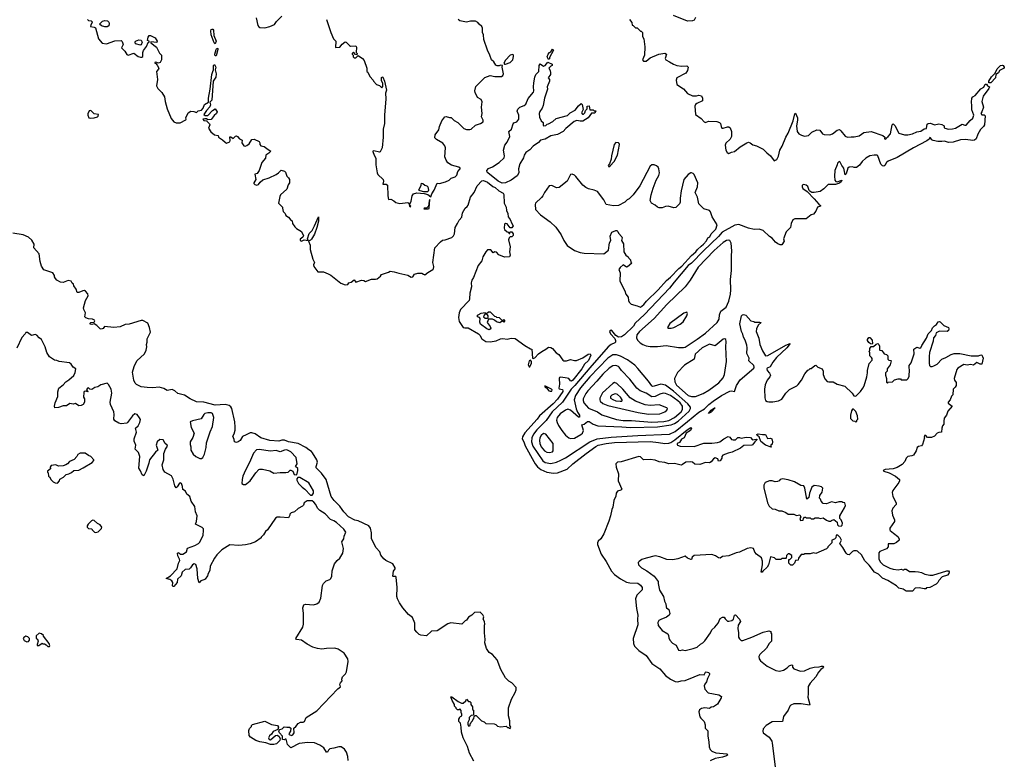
# Model space of a CAD drawing. Extents: x 2239781 to 2394849, y 665654 to 770575.
# Tile 86 of 147: x 2332879 to 2344992, y 712071 to 721171. Entities that reach past the tile are written whole.
import ezdxf

# ---------------------------------------------------------------- set-up
doc = ezdxf.new("R2010")
doc.units = 0

msp = doc.modelspace()

# ---------------------------------------------------------------- linework, layer by layer
at = {"layer": '0CON10XD'}
for points in [[(2333712, 721175), (2333725, 721162), (2333757, 721157), (2333770, 721145), (2333770, 721135), (2333753, 721107), (2333750, 721085), (2333795, 721080), (2333810, 721070), (2333848, 720935), (2333895, 720881), (2333945, 720874), (2334048, 720912), (2334126, 720916), (2334141, 720901), (2334152, 720865), (2334133, 720823), (2334172, 720785), (2334195, 720743), (2334215, 720736), (2334285, 720758), (2334335, 720718), (2334365, 720708), (2334382, 720708), (2334392, 720718), (2334393, 720765), (2334400, 720790), (2334438, 720842), (2334460, 720890), (2334470, 720895), (2334470, 720905), (2334450, 720915), (2334458, 720955), (2334472, 720975), (2334488, 720978), (2334545, 720948), (2334569, 720905), (2334565, 720892), (2334493, 720897), (2334492, 720885), (2334563, 720833), (2334600, 720760), (2334625, 720735), (2334622, 720675), (2334607, 720643), (2334585, 720637), (2334555, 720650), (2334542, 720645), (2334542, 720635), (2334552, 720632), (2334572, 720612), (2334589, 720575), (2334587, 720563), (2334562, 720535), (2334574, 720435), (2334562, 720355), (2334578, 720325), (2334627, 720275), (2334660, 720220), (2334667, 720165), (2334692, 720075), (2334744, 719954), (2334774, 719914), (2334805, 719900), (2334855, 719900), (2334923, 719937), (2334928, 719945), (2334923, 719965), (2334950, 720025), (2334983, 720047), (2335023, 720043), (2335055, 720030), (2335075, 720048), (2335115, 720057), (2335135, 720084), (2335152, 720128), (2335203, 720157), (2335200, 720205), (2335221, 720315), (2335244, 720496), (2335255, 720535), (2335262, 720555), (2335263, 720607), (2335275, 720618), (2335293, 720585), (2335282, 720555), (2335297, 720505), (2335291, 720465), (2335260, 720415), (2335241, 720179), (2335220, 720155), (2335226, 720125), (2335220, 720100), (2335177, 720055), (2335143, 720005), (2335161, 719991), (2335195, 719992), (2335250, 720055), (2335285, 720072), (2335309, 720035), (2335299, 720015), (2335270, 719990), (2335235, 719943), (2335195, 719938), (2335175, 719950), (2335155, 719952), (2335130, 719945), (2335145, 719932), (2335178, 719928), (2335215, 719890), (2335217, 719875), (2335202, 719835), (2335231, 719791), (2335275, 719752), (2335320, 719745), (2335324, 719724), (2335374, 719694), (2335405, 719662), (2335425, 719653), (2335463, 719667), (2335470, 719685), (2335465, 719730), (2335475, 719730), (2335505, 719710), (2335534, 719736), (2335545, 719740), (2335558, 719735), (2335585, 719703), (2335615, 719690), (2335612, 719655), (2335635, 719620), (2335653, 719613), (2335675, 719623), (2335703, 719645), (2335734, 719696), (2335765, 719700), (2335825, 719670), (2335832, 719655), (2335833, 719633), (2335845, 719618), (2335885, 719612), (2335935, 719572), (2335968, 719555), (2335945, 719527), (2335908, 719505), (2335904, 719465), (2335858, 719412), (2335826, 719315), (2335800, 719280), (2335771, 719269), (2335784, 719205), (2335759, 719165), (2335759, 719155), (2335771, 719141), (2335795, 719135), (2335815, 719143), (2335837, 719173), (2335870, 719200), (2335947, 719223), (2336033, 719266), (2336064, 719286), (2336095, 719320), (2336135, 719308), (2336148, 719295), (2336164, 719244), (2336186, 719226), (2336198, 719205), (2336200, 719165), (2336183, 719137), (2336165, 719087), (2336087, 719015), (2336078, 718995), (2336061, 718915), (2336112, 718865), (2336113, 718853), (2336119, 718809), (2336143, 718785), (2336155, 718762), (2336185, 718742), (2336215, 718702), (2336230, 718695), (2336233, 718665), (2336265, 718623), (2336285, 718603), (2336346, 718565), (2336369, 718511), (2336362, 718495), (2336331, 718469), (2336331, 718455), (2336345, 718444), (2336379, 718461), (2336428, 718452), (2336421, 718475), (2336440, 718540), (2336475, 718577), (2336507, 718633), (2336556, 718746), (2336555, 718692), (2336536, 718615), (2336507, 718533), (2336470, 718470), (2336455, 718456), (2336430, 718445), (2336451, 718395), (2336454, 718345), (2336486, 718225), (2336504, 718185), (2336492, 718155), (2336498, 718135), (2336545, 718070), (2336615, 718067), (2336675, 718042), (2336705, 718027), (2336830, 717930), (2336885, 717908), (2336915, 717912), (2336930, 717935), (2336955, 717942), (2336995, 717968), (2337015, 717942), (2337084, 717966), (2337112, 717962), (2337135, 717950), (2337205, 717980), (2337255, 717977), (2337276, 717984), (2337316, 718014), (2337330, 718035), (2337415, 718063), (2337435, 718077), (2337485, 718070), (2337545, 718050), (2337655, 718027), (2337695, 718002), (2337715, 718007), (2337735, 718038), (2337775, 718050), (2337825, 718053), (2337845, 718038), (2337865, 718033), (2337899, 718061), (2337962, 718095), (2337969, 718105), (2337974, 718135), (2337960, 718185), (2337987, 718365), (2338055, 718439), (2338081, 718459), (2338115, 718462), (2338195, 718492), (2338217, 718513), (2338228, 718535), (2338236, 718615), (2338267, 718663), (2338286, 718705), (2338318, 718742), (2338328, 718795), (2338358, 718852), (2338385, 718874), (2338395, 718890), (2338427, 718985), (2338471, 719045), (2338509, 719125), (2338565, 719186), (2338585, 719191), (2338635, 719171), (2338699, 719119), (2338729, 719105), (2338773, 719063), (2338825, 719036), (2338835, 719019), (2338838, 718915), (2338865, 718865), (2338868, 718825), (2338884, 718785), (2338887, 718745), (2338911, 718711), (2338932, 718662), (2338950, 718635), (2338935, 718610), (2338915, 718610), (2338877, 718657), (2338855, 718662), (2338842, 718655), (2338840, 718605), (2338845, 718590), (2338875, 718560), (2338888, 718558), (2338902, 718542), (2338908, 718542), (2338915, 718560), (2338935, 718560), (2338950, 718535), (2338950, 718515), (2338935, 718500), (2338915, 718500), (2338900, 718485), (2338893, 718463), (2338912, 718375), (2338903, 718315), (2338913, 718275), (2338905, 718253), (2338845, 718249), (2338775, 718279), (2338745, 718310), (2338725, 718313), (2338703, 718303), (2338675, 718338), (2338633, 718337), (2338614, 718316), (2338578, 718252), (2338564, 718205), (2338520, 718145), (2338462, 717998), (2338441, 717965), (2338433, 717935), (2338436, 717884), (2338417, 717807), (2338414, 717736), (2338407, 717715), (2338304, 717606), (2338284, 717565), (2338279, 717505), (2338286, 717456), (2338335, 717385), (2338355, 717379), (2338395, 717381), (2338525, 717305), (2338541, 717291), (2338565, 717246), (2338615, 717211), (2338665, 717208), (2338742, 717218), (2338795, 717242), (2338823, 717247), (2338875, 717239), (2338925, 717252), (2338975, 717247), (2339095, 717163), (2339165, 717120), (2339178, 717118), (2339188, 717008), (2339195, 717002), (2339215, 717011), (2339261, 717059), (2339301, 717089), (2339351, 717115), (2339385, 717143), (2339415, 717136), (2339432, 717125), (2339481, 717071), (2339511, 717051), (2339561, 716981), (2339575, 716973), (2339605, 716975), (2339655, 716990), (2339705, 716978), (2339731, 716979), (2339809, 717011), (2339873, 717055), (2339898, 717058), (2339907, 717045), (2339875, 716977), (2339829, 716931), (2339795, 716875), (2339685, 716737), (2339668, 716725), (2339655, 716729), (2339635, 716755), (2339615, 716762), (2339535, 716774), (2339520, 716770), (2339514, 716756), (2339520, 716685), (2339512, 716635), (2339517, 716627), (2339555, 716621), (2339562, 716605), (2339559, 716595), (2339495, 716503), (2339442, 716445), (2339274, 716296), (2339245, 716255), (2339095, 716086), (2339063, 716037), (2339062, 716015), (2339083, 715975), (2339098, 715928), (2339205, 715735), (2339220, 715705), (2339249, 715669), (2339292, 715635), (2339365, 715604), (2339445, 715591), (2339495, 715596), (2339615, 715640), (2339686, 715704), (2339850, 715835), (2339965, 715920), (2339995, 715936), (2340095, 715958), (2340195, 715968), (2340635, 715981), (2340740, 715970)], [(2333955, 721082), (2333925, 721084), (2333886, 721096), (2333860, 721115), (2333899, 721151), (2333925, 721162), (2333960, 721155), (2333975, 721142), (2333980, 721125), (2333974, 721095), (2333955, 721082)], [(2335786, 721195), (2335808, 721098), (2335821, 721081), (2335834, 721074), (2335895, 721071), (2335955, 721087), (2336015, 721113), (2336040, 721150), (2336103, 721215)], [(2336654, 721174), (2336707, 721015), (2336740, 720935), (2336770, 720905), (2336765, 720830), (2336817, 720833), (2336845, 720870), (2336885, 720898), (2336896, 720896), (2336935, 720852), (2336950, 720845), (2337015, 720848), (2337023, 720833), (2337020, 720765), (2337030, 720755), (2337030, 720745), (2337025, 720740), (2337012, 720742), (2336985, 720770), (2336970, 720755), (2336970, 720745), (2336980, 720735), (2336982, 720712), (2336995, 720700), (2337015, 720700), (2337045, 720730), (2337098, 720695), (2337117, 720667), (2337148, 720575), (2337150, 720535), (2337160, 720525), (2337185, 720470), (2337228, 720428), (2337230, 720415), (2337270, 720375), (2337305, 720360), (2337335, 720332), (2337345, 720350), (2337347, 720385), (2337331, 720421), (2337328, 720455), (2337335, 720468), (2337345, 720463), (2337366, 720415), (2337392, 720305), (2337378, 720265), (2337383, 720195), (2337367, 719997), (2337366, 719895), (2337351, 719825), (2337352, 719725), (2337339, 719595), (2337315, 719546), (2337305, 719540), (2337234, 719556), (2337222, 719555), (2337223, 719547), (2337239, 719505), (2337262, 719465), (2337262, 719385), (2337275, 719288), (2337284, 719265), (2337350, 719205), (2337354, 719185), (2337347, 719147), (2337388, 719148), (2337403, 719135), (2337406, 719005), (2337415, 718960), (2337445, 718961), (2337480, 718940), (2337505, 718923), (2337555, 718909), (2337655, 718922), (2337668, 718915), (2337674, 718875), (2337685, 718868), (2337689, 718875), (2337678, 718888), (2337678, 718902), (2337695, 718938), (2337706, 719005), (2337724, 719026), (2337765, 719040), (2337855, 719033), (2337901, 719021), (2337935, 718992), (2337950, 719030), (2337980, 719075), (2338015, 719158), (2338045, 719157), (2338116, 719174), (2338164, 719196), (2338189, 719221), (2338235, 719237), (2338255, 719258), (2338269, 719301), (2338299, 719335), (2338296, 719345), (2338283, 719355), (2338192, 719382), (2338145, 719410), (2338124, 719444), (2338110, 719485), (2338118, 719595), (2338110, 719620), (2338085, 719651), (2338008, 719695), (2337988, 719715), (2337992, 719755), (2338037, 719815), (2338043, 719855), (2338072, 719925), (2338110, 719975), (2338125, 719980), (2338165, 719968), (2338187, 719967), (2338225, 719930), (2338270, 719905), (2338345, 719830), (2338375, 719820), (2338415, 719818), (2338433, 719825), (2338485, 719872), (2338548, 719892), (2338582, 719915), (2338581, 719935), (2338561, 719975), (2338569, 720015), (2338562, 720095), (2338569, 720159), (2338555, 720189), (2338512, 720215), (2338481, 720275), (2338478, 720295), (2338491, 720349), (2338600, 720460), (2338665, 720482), (2338725, 720470), (2338805, 720473), (2338824, 720485), (2338829, 720505), (2338813, 720585), (2338817, 720607), (2338795, 720612), (2338776, 720604), (2338755, 720603), (2338735, 720613), (2338714, 720654), (2338683, 720675), (2338664, 720734), (2338635, 720797), (2338589, 720925), (2338583, 720983), (2338572, 721015), (2338574, 721065), (2338566, 721085), (2338530, 721115), (2338516, 721136), (2338485, 721153), (2338425, 721154), (2338375, 721139), (2338295, 721157), (2338273, 721175)], [(2340383, 721175), (2340410, 721135), (2340412, 721102), (2340425, 721100), (2340455, 721070), (2340475, 721070), (2340515, 721030), (2340525, 721030), (2340540, 721015), (2340540, 720965), (2340558, 720935), (2340570, 720835), (2340566, 720734), (2340542, 720675), (2340552, 720662), (2340585, 720662), (2340635, 720701), (2340744, 720746), (2340817, 720757), (2340836, 720745), (2340821, 720695), (2340828, 720675), (2340874, 720654), (2340922, 720622), (2340965, 720607), (2341025, 720597), (2341085, 720602), (2341102, 720585), (2341093, 720545), (2341075, 720513), (2340963, 720457), (2340956, 720425), (2340962, 720375), (2341045, 720320), (2341095, 720263), (2341155, 720233), (2341205, 720234), (2341235, 720242), (2341265, 720232), (2341278, 720205), (2341278, 720172), (2341209, 720141), (2341194, 720126), (2341187, 720105), (2341193, 720005), (2341264, 719954), (2341298, 719915), (2341315, 719907), (2341355, 719924), (2341457, 719917), (2341487, 719907), (2341500, 719895), (2341508, 719855), (2341518, 719838), (2341535, 719838), (2341585, 719854), (2341605, 719851), (2341619, 719839), (2341637, 719795), (2341637, 719735), (2341619, 719701), (2341565, 719650), (2341558, 719625), (2341566, 719565), (2341583, 719535), (2341605, 719524), (2341635, 719542), (2341675, 719547), (2341744, 719606), (2341825, 719657), (2341845, 719663), (2341865, 719657), (2341899, 719629), (2341945, 719618), (2342025, 719578), (2342072, 719532)], [(2341194, 721196), (2341175, 721166), (2341155, 721156), (2341095, 721154), (2340921, 721221)], [(2335285, 720874), (2335272, 720885), (2335235, 720985), (2335230, 721035), (2335235, 721050), (2335245, 721056), (2335255, 721054), (2335263, 721043), (2335269, 720975), (2335297, 720905), (2335285, 720874)], [(2334365, 720858), (2334302, 720872), (2334298, 720895), (2334302, 720905), (2334345, 720924), (2334375, 720917), (2334387, 720895), (2334375, 720860), (2334365, 720858)], [(2335295, 720724), (2335285, 720724), (2335281, 720745), (2335295, 720805), (2335305, 720821), (2335315, 720816), (2335316, 720805), (2335295, 720724)], [(2339385, 720680), (2339370, 720715), (2339380, 720745), (2339395, 720766), (2339413, 720777), (2339435, 720810), (2339446, 720794), (2339398, 720705), (2339395, 720690), (2339385, 720680)], [(2338842, 720622), (2338855, 720622), (2338913, 720645), (2338945, 720675), (2338956, 720716), (2338953, 720735), (2338945, 720743), (2338913, 720735), (2338855, 720674), (2338836, 720635), (2338842, 720622)], [(2338815, 719159), (2338765, 719184), (2338637, 719285), (2338629, 719295), (2338628, 719315), (2338645, 719338), (2338695, 719362), (2338779, 719415), (2338840, 719470), (2338843, 719495), (2338830, 719565), (2338846, 719625), (2338878, 719662), (2338907, 719735), (2338897, 719795), (2338930, 719825), (2338950, 719890), (2338960, 719900), (2338997, 719913), (2339019, 719945), (2339020, 719995), (2339001, 720045), (2339009, 720071), (2339030, 720095), (2339086, 720114), (2339105, 720130), (2339135, 720199), (2339201, 720279), (2339206, 720295), (2339202, 720345), (2339206, 720395), (2339216, 720464), (2339228, 720495), (2339265, 720532), (2339271, 720609), (2339283, 720627), (2339325, 720598), (2339342, 720605), (2339375, 720648), (2339430, 720625), (2339430, 720605), (2339412, 720598), (2339390, 720575), (2339406, 720546), (2339410, 720515), (2339408, 720495), (2339382, 720455), (2339396, 720436), (2339398, 720415), (2339370, 720345), (2339371, 720315), (2339336, 720205), (2339319, 720115), (2339306, 720084), (2339278, 720042), (2339270, 720015), (2339272, 719972), (2339296, 719926), (2339319, 719905), (2339317, 719875), (2339324, 719864), (2339352, 719868), (2339370, 719885), (2339385, 719888), (2339440, 719920), (2339478, 719955), (2339618, 719992), (2339650, 720025), (2339714, 720056), (2339755, 720110), (2339785, 720138), (2339797, 720127), (2339810, 720065), (2339792, 720025), (2339805, 720010), (2339815, 720010), (2339830, 720025), (2339840, 720055), (2339855, 720070), (2339860, 720075), (2339860, 720105), (2339885, 720110), (2339892, 720062), (2339935, 720060), (2339945, 720050), (2339965, 720048), (2339955, 720020), (2339915, 720020), (2339872, 719965), (2339807, 719923), (2339775, 719922), (2339735, 719932), (2339701, 719919), (2339599, 719831), (2339566, 719795), (2339495, 719757), (2339415, 719741), (2339345, 719701), (2339285, 719688), (2339260, 719660), (2339196, 719615), (2339155, 719569), (2339106, 719535), (2339087, 719505), (2339078, 719472), (2339032, 719398), (2339015, 719335), (2339018, 719285), (2339000, 719250), (2338925, 719196), (2338855, 719165), (2338815, 719159)], [(2344825, 720393), (2344804, 720394), (2344802, 720415), (2344835, 720468), (2344878, 720512), (2344903, 720565), (2344945, 720606), (2344965, 720610), (2344978, 720605), (2344992, 720585), (2344990, 720575), (2344934, 720546), (2344920, 720515), (2344890, 720495), (2344883, 720455), (2344825, 720393)], [(2342072, 719532), (2342116, 719496), (2342163, 719433), (2342195, 719451), (2342215, 719490), (2342232, 719565), (2342260, 719615), (2342304, 719725), (2342335, 719775), (2342395, 719925), (2342415, 720012), (2342425, 720020), (2342448, 719965), (2342450, 719935), (2342437, 719865), (2342446, 719796), (2342465, 719766), (2342498, 719748), (2342535, 719739), (2342585, 719746), (2342625, 719786), (2342685, 719814), (2342721, 719811), (2342755, 719768), (2342775, 719758), (2342846, 719754), (2342880, 719765), (2342935, 719810), (2342965, 719818), (2342982, 719805), (2343035, 719736), (2343065, 719724), (2343108, 719728), (2343145, 719729), (2343205, 719742), (2343265, 719781), (2343355, 719796), (2343497, 719745), (2343522, 719725), (2343520, 719705), (2343535, 719702), (2343542, 719718), (2343565, 719733), (2343594, 719765), (2343613, 719877), (2343625, 719890), (2343645, 719870), (2343693, 719773), (2343765, 719753), (2343804, 719754), (2343862, 719765), (2343918, 719791), (2343965, 719799), (2344005, 719826), (2344035, 719830), (2344042, 719885), (2344055, 719893), (2344085, 719896), (2344135, 719879), (2344185, 719889), (2344225, 719882), (2344253, 719865), (2344253, 719843), (2344260, 719835), (2344305, 719822), (2344355, 719826), (2344393, 719837), (2344475, 719884), (2344505, 719871), (2344525, 719873), (2344571, 719929), (2344605, 719958), (2344618, 719995), (2344593, 720063), (2344594, 720114), (2344588, 720155), (2344594, 720206), (2344605, 720220), (2344635, 720239), (2344705, 720321), (2344740, 720340), (2344755, 720377), (2344775, 720378), (2344787, 720357), (2344812, 720345), (2344803, 720325), (2344731, 720229), (2344716, 720166), (2344736, 720095), (2344717, 720035), (2344702, 720015), (2344715, 720001), (2344745, 720001), (2344758, 719988), (2344747, 719877), (2344737, 719855), (2344699, 719821), (2344667, 719763), (2344645, 719703), (2344625, 719689), (2344605, 719685), (2344515, 719697), (2344455, 719693), (2344365, 719662), (2344305, 719659), (2344255, 719674), (2344225, 719671), (2344175, 719672), (2344116, 719686), (2344102, 719692), (2344085, 719718), (2344075, 719720), (2344069, 719701), (2344040, 719680), (2343874, 719595), (2343675, 719475), (2343565, 719431), (2343545, 719415), (2343523, 719377), (2343512, 719368), (2343495, 719371), (2343473, 719393), (2343437, 719495), (2343428, 719505), (2343390, 719505), (2343338, 719495), (2343287, 719465), (2343244, 719426), (2343210, 719380), (2343176, 719354), (2343144, 719354), (2343125, 719362), (2343082, 719358), (2343067, 719343), (2343048, 719275), (2343035, 719261), (2343017, 719345), (2342994, 719375), (2342975, 719416), (2342965, 719424), (2342955, 719421), (2342942, 719405), (2342936, 719385), (2342906, 719315), (2342902, 719245), (2342908, 719195), (2342918, 719178), (2342935, 719176), (2342995, 719198), (2342984, 719175), (2342965, 719160), (2342915, 719144), (2342825, 719141), (2342772, 719088), (2342725, 719058), (2342655, 719044), (2342625, 719046), (2342601, 719061), (2342591, 719071), (2342575, 719117), (2342556, 719136), (2342525, 719144), (2342506, 719134), (2342504, 719115), (2342515, 719094), (2342566, 719056), (2342655, 718967), (2342710, 718900), (2342732, 718885), (2342732, 718878), (2342695, 718862), (2342674, 718816), (2342645, 718778), (2342615, 718768), (2342555, 718719), (2342415, 718721), (2342390, 718710), (2342370, 718665), (2342360, 718615), (2342308, 718562), (2342277, 718475), (2342283, 718445), (2342255, 718400), (2342235, 718399), (2342205, 718412), (2342176, 718435), (2342135, 718484), (2342105, 718504), (2342027, 718577), (2341975, 718592), (2341915, 718589), (2341846, 718604), (2341725, 718651), (2341676, 718644), (2341522, 718555), (2341477, 718503), (2341292, 718328), (2341144, 718175), (2341105, 718145), (2340930, 717940), (2340875, 717869), (2340565, 717545), (2340450, 717435), (2340429, 717401), (2340318, 717292), (2340281, 717269), (2340245, 717263), (2340214, 717284), (2340165, 717347), (2340155, 717350), (2340142, 717345), (2340137, 717335), (2340147, 717305), (2340199, 717249), (2340210, 717225), (2340210, 717205), (2340200, 717195), (2340155, 717175), (2340118, 717145), (2339893, 716887), (2339710, 716670), (2339662, 716625), (2339556, 716464), (2339431, 716345), (2339355, 716239), (2339243, 716125), (2339200, 716070), (2339180, 716025), (2339177, 715975), (2339193, 715925), (2339315, 715742), (2339345, 715724), (2339415, 715712), (2339485, 715727), (2339535, 715752), (2339595, 715778), (2339895, 715978), (2339985, 716013), (2340155, 716035), (2340485, 716056), (2340875, 716070), (2340945, 716102), (2341095, 716225), (2341235, 716342), (2341305, 716383), (2341356, 716434), (2341412, 716478), (2341515, 716545), (2341615, 716602), (2341635, 716605), (2341674, 716596), (2341699, 716671), (2341741, 716739), (2341911, 716885), (2341914, 716895), (2341909, 716915), (2341851, 716975), (2341854, 717005), (2341825, 717065), (2341829, 717135), (2341824, 717165), (2341805, 717227), (2341784, 717265), (2341775, 717302), (2341758, 717335), (2341737, 717427), (2341759, 717525), (2341771, 717539), (2341785, 717545), (2341811, 717535), (2341875, 717466), (2341909, 717459), (2341925, 717448), (2341985, 717450), (2342000, 717445), (2341965, 717412), (2341943, 717367), (2341941, 717335), (2341973, 717253), (2341985, 717173), (2342016, 717095), (2342055, 717034), (2342085, 717037), (2342305, 717168), (2342357, 717187), (2342315, 717135), (2342191, 717015), (2342143, 716955), (2342111, 716899), (2342074, 716885), (2342070, 716875), (2342075, 716855), (2342102, 716822), (2342114, 716795), (2342109, 716775), (2342074, 716734), (2342052, 716678), (2342042, 716625), (2342048, 716518), (2342056, 716486), (2342075, 716472), (2342095, 716468), (2342145, 716470), (2342215, 716483), (2342255, 716502), (2342304, 716575), (2342351, 716619), (2342438, 716665), (2342458, 716682), (2342496, 716734), (2342538, 716815), (2342575, 716860), (2342587, 716863), (2342605, 716880), (2342615, 716880), (2342663, 716917), (2342675, 716918), (2342700, 716895), (2342752, 716875), (2342762, 716845), (2342762, 716805), (2342783, 716753), (2342815, 716720), (2342835, 716713), (2342886, 716716), (2342938, 716688), (2343031, 716661), (2343122, 716575), (2343142, 716542), (2343165, 716540), (2343225, 716598), (2343253, 716635), (2343267, 716665), (2343302, 716775), (2343310, 716825), (2343308, 716855), (2343328, 716942), (2343367, 716983), (2343365, 717000), (2343360, 717015), (2343340, 717035), (2343340, 717075), (2343330, 717085), (2343340, 717105), (2343338, 717125), (2343355, 717150), (2343385, 717150), (2343415, 717180), (2343437, 717187), (2343450, 717175), (2343458, 717155), (2343455, 717110), (2343463, 717103), (2343485, 717100), (2343515, 717060), (2343545, 717050), (2343560, 717035), (2343560, 716995), (2343573, 716983), (2343598, 716978), (2343602, 716972), (2343587, 716923), (2343550, 716875), (2343550, 716845), (2343530, 716825), (2343530, 716795), (2343542, 716755), (2343542, 716712), (2343555, 716700), (2343565, 716710), (2343617, 716713), (2343642, 716738), (2343685, 716750), (2343715, 716750), (2343725, 716740), (2343795, 716740), (2343810, 716755), (2343820, 716785), (2343820, 716815), (2343828, 716835), (2343820, 716915), (2343845, 716950), (2343882, 717058), (2343880, 717115), (2343915, 717142), (2343955, 717130), (2343965, 717132), (2343977, 717163), (2344037, 717253), (2344056, 717305), (2344097, 717345), (2344109, 717381), (2344132, 717405), (2344159, 717421), (2344178, 717452), (2344195, 717458), (2344205, 717452), (2344248, 717408), (2344305, 717383), (2344312, 717365), (2344304, 717346), (2344288, 717335), (2344195, 717340), (2344154, 717316), (2344144, 717286), (2344123, 717255), (2344117, 717215), (2344073, 717075), (2344067, 717025), (2344068, 716945), (2344074, 716914), (2344083, 716903), (2344105, 716902), (2344125, 716910), (2344165, 716932), (2344225, 716992), (2344275, 717013), (2344338, 717052), (2344375, 717062), (2344445, 717064), (2344585, 717034), (2344674, 717036), (2344705, 717046), (2344715, 717042), (2344725, 717028), (2344731, 717005), (2344717, 716933), (2344695, 716932), (2344655, 716952), (2344615, 716921), (2344575, 716928), (2344535, 716921), (2344495, 716927), (2344422, 716885), (2344407, 716865), (2344374, 716755), (2344378, 716735), (2344400, 716705), (2344399, 716671), (2344389, 716651), (2344362, 716625), (2344358, 716555), (2344343, 716537), (2344327, 716493), (2344300, 716465), (2344302, 716452), (2344350, 716415), (2344298, 716355), (2344282, 716305), (2344253, 716267), (2344250, 716230), (2344250, 716195), (2344232, 716175), (2344224, 716146), (2344220, 716095), (2344185, 716092), (2344165, 716082), (2344135, 716048), (2344095, 716030), (2344048, 716028), (2344026, 716056), (2344010, 716055), (2344008, 716035), (2344012, 716025), (2343988, 715942), (2343972, 715928), (2343935, 715920), (2343920, 715905), (2343908, 715865), (2343875, 715812), (2343856, 715804), (2343805, 715797), (2343787, 715775), (2343770, 715735), (2343735, 715696), (2343675, 715660), (2343625, 715643), (2343525, 715637), (2343502, 715625), (2343510, 715615), (2343575, 715594), (2343652, 715555), (2343703, 715513), (2343703, 715495), (2343695, 715478), (2343622, 715378), (2343613, 715355), (2343621, 715305), (2343664, 715225), (2343662, 715205), (2343620, 715160), (2343608, 715128), (2343616, 715076), (2343642, 715015), (2343640, 714995), (2343584, 714914), (2343583, 714895), (2343590, 714885), (2343628, 714852)], [(2333745, 719958), (2333795, 719964), (2333835, 719974), (2333844, 719985), (2333848, 720005), (2333794, 720014), (2333755, 720053), (2333735, 720049), (2333716, 720014), (2333718, 719995), (2333731, 719965), (2333745, 719958)], [(2340125, 719362), (2340145, 719373), (2340194, 719425), (2340235, 719503), (2340258, 719635), (2340256, 719646), (2340245, 719654), (2340215, 719658), (2340191, 719635), (2340159, 719495), (2340156, 719454), (2340134, 719396), (2340118, 719375), (2340125, 719362)], [(2340515, 717635), (2340558, 717665), (2340592, 717708), (2340735, 717845), (2340835, 717963), (2340887, 718003), (2340990, 718110), (2341025, 718136), (2341142, 718268), (2341196, 718314), (2341219, 718345), (2341264, 718386), (2341293, 718407), (2341329, 718451), (2341345, 718485), (2341370, 718500), (2341388, 718535), (2341445, 718595), (2341458, 718648), (2341399, 718745), (2341378, 718808), (2341365, 718822), (2341295, 718842), (2341235, 718906), (2341217, 718985), (2341190, 719045), (2341218, 719115), (2341222, 719165), (2341176, 719265), (2341165, 719278), (2341145, 719286), (2341135, 719286), (2341105, 719267), (2341051, 719205), (2341018, 719065), (2341004, 718975), (2341004, 718925), (2340995, 718907), (2340950, 718860), (2340925, 718856), (2340855, 718876), (2340825, 718872), (2340785, 718857), (2340745, 718857), (2340724, 718864), (2340695, 718889), (2340652, 718912), (2340636, 718946), (2340647, 719015), (2340672, 719098), (2340711, 719195), (2340744, 719255), (2340751, 719285), (2340744, 719335), (2340734, 719355), (2340715, 719371), (2340683, 719383), (2340655, 719384), (2340635, 719367), (2340510, 719125), (2340427, 719015), (2340378, 718965), (2340354, 718956), (2340323, 718927), (2340245, 718883), (2340185, 718880), (2340095, 718897), (2340064, 718954), (2339988, 719055), (2339945, 719074), (2339878, 719088), (2339845, 719107), (2339806, 719136), (2339722, 719242), (2339705, 719258), (2339675, 719272), (2339655, 719265), (2339613, 719185), (2339515, 719105), (2339485, 719100), (2339425, 719129), (2339393, 719127), (2339334, 719045), (2339315, 719005), (2339299, 718981), (2339225, 718914), (2339220, 718895), (2339225, 718835), (2339285, 718770), (2339407, 718685), (2339475, 718617), (2339542, 718525), (2339574, 718454), (2339615, 718394), (2339705, 718332), (2339775, 718308), (2339825, 718298), (2340065, 718289), (2340124, 718336), (2340136, 718425), (2340150, 718455), (2340144, 718506), (2340162, 718555), (2340214, 718576), (2340226, 718576), (2340238, 718565), (2340244, 718544), (2340285, 718500), (2340292, 718485), (2340283, 718455), (2340308, 718412), (2340312, 718315), (2340338, 718275), (2340364, 718254), (2340373, 718235), (2340394, 718215), (2340398, 718188), (2340410, 718175), (2340355, 718130), (2340345, 718127), (2340305, 718154), (2340265, 718121), (2340252, 718095), (2340268, 718055), (2340263, 717955), (2340324, 717835), (2340336, 717795), (2340364, 717755), (2340367, 717715), (2340377, 717695), (2340402, 717672), (2340475, 717652), (2340515, 717635)], [(2337851, 719051), (2337805, 719063), (2337790, 719075), (2337820, 719135), (2337822, 719158), (2337840, 719155), (2337863, 719133), (2337887, 719127), (2337902, 719115), (2337910, 719075), (2337905, 719060), (2337895, 719054), (2337851, 719051)], [(2337905, 718843), (2337915, 718846), (2337918, 718855), (2337925, 718960), (2337915, 718940), (2337910, 718875), (2337885, 718850), (2337855, 718850), (2337850, 718845), (2337905, 718843)], [(2338895, 712460), (2338902, 712452), (2338915, 712450), (2338920, 712465), (2338910, 712485), (2338908, 712545), (2338892, 712605), (2338892, 712705), (2338928, 712812), (2338976, 712894), (2338987, 712925), (2338987, 712955), (2338935, 713012), (2338895, 713030), (2338854, 713074), (2338800, 713175), (2338752, 713295), (2338695, 713360), (2338654, 713384), (2338622, 713435), (2338603, 713505), (2338606, 713545), (2338597, 713625), (2338597, 713723), (2338602, 713735), (2338596, 713766), (2338582, 713795), (2338588, 713825), (2338575, 713850), (2338545, 713880), (2338473, 713877), (2338440, 713845), (2338401, 713819), (2338376, 713784), (2338360, 713775), (2338317, 713733), (2338185, 713748), (2338145, 713737), (2338015, 713653), (2337944, 713646), (2337885, 713591), (2337815, 713597), (2337792, 713608), (2337763, 713633), (2337742, 713662), (2337740, 713745), (2337713, 713815), (2337664, 713854), (2337593, 713933), (2337550, 713995), (2337526, 714046), (2337519, 714075), (2337522, 714185), (2337512, 714312), (2337505, 714320), (2337475, 714320), (2337470, 714325), (2337478, 714385), (2337497, 714413), (2337498, 714425), (2337468, 714475), (2337385, 714515), (2337357, 714537), (2337322, 714582), (2337308, 714625), (2337263, 714673), (2337206, 714785), (2337207, 714855), (2337193, 714915), (2337175, 714942), (2337045, 715003), (2337003, 715013), (2336923, 715055), (2336865, 715115), (2336845, 715145), (2336817, 715185), (2336746, 715256), (2336711, 715305), (2336648, 715515), (2336592, 715592), (2336528, 715655), (2336526, 715675), (2336542, 715725), (2336536, 715755), (2336483, 715843), (2336468, 715858), (2336435, 715877), (2336398, 715908), (2336305, 715958), (2336185, 715977), (2336135, 715998), (2336105, 715998), (2336065, 715983), (2335955, 715993), (2335845, 716024), (2335775, 716075), (2335735, 716089), (2335715, 716087), (2335665, 716064), (2335619, 716041), (2335591, 715995), (2335565, 715975), (2335545, 715969), (2335522, 715975), (2335519, 716005), (2335499, 716045), (2335519, 716075), (2335528, 716122), (2335531, 716159), (2335524, 716224), (2335487, 716387), (2335476, 716406), (2335454, 716424), (2335405, 716437), (2335285, 716429), (2335145, 716463), (2335055, 716469), (2334975, 716506), (2334905, 716549), (2334825, 716573), (2334788, 716605), (2334755, 716620), (2334695, 716609), (2334653, 716633), (2334595, 716650), (2334515, 716641), (2334445, 716645), (2334372, 716655), (2334315, 716684), (2334299, 716699), (2334282, 716735), (2334266, 716835), (2334288, 716905), (2334321, 716975), (2334415, 717058), (2334434, 717106), (2334444, 717145), (2334439, 717175), (2334449, 717205), (2334448, 717245), (2334486, 717326), (2334476, 717385), (2334454, 717435), (2334395, 717469), (2334375, 717471), (2334224, 717425), (2334175, 717420), (2334113, 717393), (2334035, 717384), (2333924, 717396), (2333905, 717370), (2333881, 717361), (2333867, 717367), (2333829, 717409), (2333795, 717430), (2333765, 717419), (2333747, 717425), (2333744, 717435), (2333755, 717443), (2333795, 717450), (2333802, 717465), (2333800, 717475), (2333776, 717486), (2333725, 717489), (2333692, 717502), (2333680, 717515), (2333690, 717565), (2333667, 717605), (2333664, 717625), (2333687, 717715), (2333721, 717775), (2333717, 717797), (2333689, 717829), (2333675, 717838), (2333656, 717836), (2333605, 717814), (2333586, 717816), (2333573, 717855), (2333546, 717895), (2333542, 717915), (2333525, 717930), (2333513, 717953), (2333475, 717960), (2333415, 717936), (2333381, 717941), (2333337, 717967), (2333320, 717985), (2333308, 718008), (2333308, 718025), (2333286, 718056), (2333175, 718094), (2333145, 718140), (2333130, 718195), (2333118, 718288), (2333052, 718365), (2333058, 718408), (2333029, 718459), (2332985, 718494), (2332922, 718522), (2332795, 718546)], [(2341044, 717136), (2341065, 717141), (2341215, 717240), (2341315, 717315), (2341459, 717445), (2341483, 717485), (2341489, 717541), (2341506, 717585), (2341570, 717635), (2341603, 717707), (2341625, 717795), (2341628, 717845), (2341625, 717975), (2341635, 718085), (2341636, 718265), (2341642, 718325), (2341632, 718422), (2341614, 718454), (2341595, 718459), (2341575, 718454), (2341535, 718428), (2341421, 718329), (2341228, 718125), (2341127, 717965), (2341065, 717884), (2340842, 717668), (2340685, 717495), (2340505, 717335), (2340470, 717295), (2340466, 717255), (2340479, 717229), (2340511, 717195), (2340545, 717175), (2340585, 717158), (2340635, 717148), (2340725, 717150), (2340831, 717161), (2340985, 717138), (2341044, 717136)], [(2338655, 717354), (2338625, 717367), (2338549, 717425), (2338539, 717451), (2338543, 717493), (2338536, 717506), (2338512, 717515), (2338513, 717535), (2338519, 717541), (2338555, 717558), (2338605, 717570), (2338610, 717555), (2338593, 717537), (2338583, 717513), (2338605, 717497), (2338632, 717498), (2338642, 717508), (2338642, 717525), (2338620, 717555), (2338645, 717578), (2338665, 717577), (2338722, 717522), (2338735, 717520), (2338745, 717510), (2338778, 717508), (2338815, 717470), (2338825, 717470), (2338835, 717480), (2338848, 717468), (2338835, 717450), (2338828, 717458), (2338815, 717460), (2338785, 717442), (2338743, 717453), (2338720, 717475), (2338697, 717487), (2338646, 717484), (2338631, 717445), (2338668, 717395), (2338674, 717375), (2338669, 717361), (2338655, 717354)], [(2340895, 717374), (2340927, 717383), (2341005, 717424), (2341040, 717455), (2341087, 717525), (2341093, 717555), (2341085, 717572), (2341051, 717559), (2340876, 717434), (2340850, 717385), (2340860, 717375), (2340895, 717374)], [(2334466, 715714), (2334436, 715615), (2334405, 715558), (2334385, 715570), (2334365, 715620), (2334344, 715654), (2334356, 715796), (2334341, 715845), (2334300, 715885), (2334307, 715935), (2334287, 715985), (2334286, 716015), (2334314, 716095), (2334303, 716145), (2334335, 716173), (2334356, 716215), (2334363, 716253), (2334354, 716274), (2334325, 716312), (2334295, 716320), (2334265, 716297), (2334206, 716214), (2334195, 716208), (2334127, 716197), (2334100, 716205), (2334048, 716235), (2334036, 716255), (2334042, 716315), (2334037, 716347), (2333997, 716437), (2333990, 716465), (2334012, 716575), (2334004, 716625), (2333972, 716682), (2333955, 716700), (2333875, 716677), (2333840, 716655), (2333805, 716646), (2333765, 716622), (2333743, 716623), (2333725, 716642), (2333712, 716635), (2333702, 716615), (2333720, 716595), (2333715, 716590), (2333685, 716602), (2333672, 716595), (2333667, 716585), (2333662, 716525), (2333676, 716506), (2333678, 716465), (2333658, 716435), (2333635, 716424), (2333605, 716418), (2333567, 716447), (2333535, 716441), (2333495, 716450), (2333455, 716418), (2333415, 716420), (2333355, 716398), (2333313, 716393), (2333308, 716415), (2333314, 716455), (2333349, 716535), (2333349, 716591), (2333360, 716635), (2333415, 716680), (2333447, 716715), (2333482, 716738), (2333546, 716794), (2333562, 716828), (2333570, 716875), (2333535, 716897), (2333514, 716934), (2333490, 716950), (2333364, 716964), (2333335, 716979), (2333305, 716983), (2333245, 717024), (2333214, 717075), (2333193, 717145), (2333147, 717235), (2333118, 717255), (2333088, 717288), (2333067, 717297), (2333025, 717284), (2332975, 717322), (2332955, 717320), (2332948, 717305), (2332905, 717262), (2332845, 717130)], [(2343365, 717180), (2343345, 717182), (2343325, 717198), (2343308, 717225), (2343308, 717235), (2343325, 717262), (2343339, 717259), (2343367, 717227), (2343370, 717185), (2343365, 717180)], [(2341145, 716533), (2341195, 716534), (2341288, 716572), (2341359, 716611), (2341479, 716701), (2341535, 716765), (2341550, 716805), (2341576, 716965), (2341567, 717145), (2341572, 717212), (2341565, 717236), (2341554, 717244), (2341535, 717241), (2341435, 717156), (2341365, 717178), (2341275, 717132), (2341188, 717055), (2341176, 716994), (2341058, 716922), (2340971, 716829), (2340936, 716755), (2340940, 716715), (2340960, 716675), (2341105, 716548), (2341145, 716533)], [(2339655, 716018), (2339705, 716022), (2339781, 716065), (2339803, 716085), (2339816, 716115), (2339796, 716184), (2339825, 716196), (2339865, 716226), (2339885, 716225), (2339935, 716195), (2339992, 716175), (2340285, 716163), (2340395, 716152), (2340725, 716160), (2340895, 716187), (2340936, 716204), (2340978, 716232), (2341115, 716355), (2341130, 716385), (2341130, 716405), (2341100, 716445), (2340921, 716601), (2340824, 716674), (2340765, 716686), (2340685, 716660), (2340665, 716659), (2340655, 716664), (2340617, 716725), (2340485, 716881), (2340445, 716920), (2340358, 716985), (2340269, 717031), (2340222, 717048), (2340175, 717048), (2340115, 717006), (2339894, 716776), (2339778, 716642), (2339716, 716545), (2339699, 716495), (2339723, 716383), (2339741, 716341), (2339764, 716305), (2339765, 716280), (2339755, 716282), (2339657, 716367), (2339621, 716379), (2339592, 716368), (2339530, 716320), (2339493, 716277), (2339484, 716245), (2339490, 716215), (2339509, 716179), (2339548, 716118), (2339595, 716060), (2339635, 716027), (2339655, 716018)], [(2339155, 716898), (2339174, 716945), (2339176, 716966), (2339165, 716982), (2339146, 716974), (2339134, 716925), (2339145, 716900), (2339155, 716898)], [(2340655, 716217), (2340805, 716225), (2340865, 716239), (2340935, 716276), (2341015, 716345), (2341033, 716375), (2341033, 716415), (2341004, 716455), (2340975, 716482), (2340884, 716545), (2340825, 716571), (2340795, 716574), (2340755, 716565), (2340696, 716534), (2340655, 716532), (2340585, 716576), (2340514, 716604), (2340471, 716635), (2340387, 716747), (2340284, 716855), (2340256, 716895), (2340245, 716905), (2340215, 716917), (2340175, 716913), (2340131, 716885), (2340055, 716811), (2339979, 716725), (2339869, 716605), (2339845, 716573), (2339813, 716505), (2339811, 716485), (2339820, 716455), (2339875, 716392), (2339987, 716347), (2340040, 716310), (2340223, 716253), (2340305, 716241), (2340405, 716240), (2340655, 716217)], [(2339405, 716599), (2339425, 716602), (2339429, 716615), (2339420, 716625), (2339340, 716665), (2339341, 716655), (2339361, 716641), (2339390, 716605), (2339405, 716599)], [(2340615, 716319), (2340755, 716323), (2340814, 716345), (2340841, 716365), (2340849, 716385), (2340840, 716395), (2340745, 716431), (2340635, 716425), (2340575, 716430), (2340455, 716478), (2340389, 716519), (2340300, 716625), (2340225, 716693), (2340195, 716705), (2340175, 716693), (2340049, 716581), (2340017, 716515), (2340015, 716495), (2340022, 716475), (2340055, 716450), (2340115, 716423), (2340486, 716336), (2340615, 716319)], [(2340265, 716475), (2340285, 716478), (2340291, 716485), (2340290, 716495), (2340271, 716525), (2340235, 716558), (2340215, 716566), (2340193, 716565), (2340165, 716552), (2340147, 716535), (2340149, 716515), (2340175, 716498), (2340215, 716483), (2340265, 716475)], [(2335095, 715771), (2335115, 715772), (2335130, 715785), (2335153, 715825), (2335174, 715905), (2335176, 715965), (2335221, 716099), (2335251, 716165), (2335269, 716275), (2335249, 716325), (2335235, 716334), (2335195, 716334), (2335158, 716325), (2335144, 716315), (2335112, 716258), (2335004, 716236), (2334978, 716222), (2334990, 716155), (2335027, 716085), (2335010, 716030), (2334974, 715975), (2334974, 715945), (2334986, 715915), (2334984, 715875), (2335014, 715825), (2335045, 715798), (2335095, 715771)], [(2341355, 716324), (2341384, 716365), (2341425, 716395), (2341437, 716397), (2341385, 716343), (2341355, 716324)], [(2343165, 716220), (2343178, 716232), (2343180, 716245), (2343190, 716255), (2343188, 716295), (2343165, 716350), (2343138, 716378), (2343125, 716380), (2343113, 716357), (2343100, 716305), (2343100, 716265), (2343130, 716235), (2343155, 716230), (2343165, 716220)], [(2339395, 715844), (2339432, 715855), (2339444, 715866), (2339443, 715955), (2339352, 716072), (2339325, 716078), (2339295, 716056), (2339277, 716025), (2339272, 715995), (2339276, 715955), (2339295, 715914), (2339335, 715865), (2339365, 715849), (2339395, 715844)], [(2340740, 715970), (2340817, 715957), (2340865, 715960), (2340888, 715968), (2340940, 716000), (2341090, 716125), (2341135, 716151), (2341142, 716145), (2341133, 716115), (2341078, 716082), (2341055, 716025), (2341022, 716008), (2340995, 715969), (2340968, 715955), (2340966, 715945), (2340973, 715935), (2341003, 715923), (2341175, 715921), (2341295, 715961), (2341395, 715960), (2341463, 715967), (2341493, 715976), (2341540, 716015), (2341595, 716041), (2341614, 716034), (2341636, 716006), (2341655, 716000), (2341685, 716002), (2341715, 716030), (2341735, 716030), (2341755, 716020), (2341816, 716034), (2341869, 716029), (2341895, 716000), (2341945, 716010), (2341950, 716005), (2341922, 715978), (2341908, 715955), (2341895, 715938), (2341885, 715934), (2341788, 715932), (2341745, 715900), (2341645, 715849), (2341595, 715839), (2341529, 715811), (2341518, 715795), (2341518, 715775), (2341495, 715742), (2341475, 715740), (2341469, 715769), (2341435, 715781), (2341415, 715769), (2341385, 715731), (2341365, 715718), (2341315, 715722), (2341245, 715698), (2341185, 715700), (2341155, 715726), (2341135, 715731), (2341074, 715726), (2341035, 715698), (2341015, 715690), (2340935, 715709), (2340865, 715708), (2340814, 715724), (2340745, 715729), (2340695, 715752), (2340635, 715758), (2340555, 715754), (2340515, 715791), (2340495, 715798), (2340278, 715732), (2340235, 715725), (2340214, 715705), (2340218, 715665), (2340244, 715585), (2340241, 715495), (2340286, 715394), (2340275, 715382), (2340235, 715370), (2340218, 715345), (2340212, 715308), (2340188, 715255), (2340176, 715174), (2340163, 715145), (2340147, 715065), (2340125, 715000), (2340066, 714845), (2340030, 714785), (2339996, 714754), (2339988, 714735), (2339989, 714715), (2340031, 714595), (2340095, 714505), (2340161, 714385), (2340195, 714346), (2340271, 714291), (2340345, 714250), (2340385, 714242), (2340485, 714238), (2340518, 714215), (2340539, 714185), (2340537, 714155), (2340471, 714089), (2340457, 714045), (2340468, 713928), (2340485, 713845), (2340478, 713795), (2340484, 713725), (2340426, 713555), (2340431, 713495), (2340443, 713463), (2340495, 713408), (2340585, 713349), (2340655, 713250), (2340753, 713185), (2340825, 713103), (2340885, 713055), (2340945, 713027), (2340975, 713024), (2341015, 713037), (2341065, 713041), (2341178, 713085), (2341245, 713113), (2341299, 713111), (2341315, 713142), (2341325, 713148), (2341355, 713140), (2341366, 713126), (2341366, 713115), (2341341, 713065), (2341330, 713025), (2341307, 712995), (2341300, 712975), (2341307, 712935), (2341348, 712888), (2341482, 712862), (2341512, 712842), (2341510, 712825), (2341462, 712748), (2341415, 712718), (2341387, 712713), (2341365, 712696), (2341306, 712704), (2341265, 712694), (2341241, 712679), (2341236, 712655), (2341246, 712595), (2341258, 712575), (2341300, 712535), (2341313, 712495), (2341314, 712455), (2341345, 712420), (2341343, 712355), (2341359, 712285), (2341363, 712223), (2341375, 712193), (2341395, 712172), (2341445, 712152), (2341578, 712138), (2341593, 712125), (2341575, 712115), (2341525, 712097), (2341435, 712079), (2341375, 712051)], [(2342125, 715910), (2342055, 715936), (2341999, 715979), (2341975, 716040), (2341950, 716055), (2341948, 716065), (2341965, 716076), (2342016, 716066), (2342055, 716067), (2342079, 716019), (2342115, 716022), (2342134, 716014), (2342142, 715978), (2342135, 715950), (2342120, 715935), (2342120, 715925), (2342130, 715915), (2342125, 715910)], [(2336920, 712055), (2336916, 712105), (2336898, 712158), (2336873, 712195), (2336832, 712222), (2336804, 712224), (2336745, 712206), (2336695, 712199), (2336679, 712185), (2336665, 712158), (2336655, 712158), (2336620, 712210), (2336572, 712245), (2336505, 712274), (2336425, 712278), (2336316, 712264), (2336215, 712210), (2336173, 712253), (2336158, 712318), (2336145, 712320), (2336135, 712310), (2336113, 712313), (2336111, 712355), (2336076, 712395), (2336068, 712415), (2336070, 712430), (2336081, 712439), (2336106, 712445), (2336131, 712469), (2336164, 712464), (2336198, 712465), (2336213, 712455), (2336209, 712415), (2336190, 712385), (2336192, 712375), (2336224, 712364), (2336240, 712370), (2336256, 712395), (2336253, 712455), (2336275, 712474), (2336305, 712513), (2336332, 712528), (2336365, 712526), (2336384, 712535), (2336405, 712583), (2336535, 712667), (2336791, 712939), (2336825, 712963), (2336817, 712995), (2336825, 713012), (2336848, 713035), (2336843, 713055), (2336852, 713085), (2336887, 713123), (2336898, 713145), (2336921, 713275), (2336917, 713305), (2336871, 713375), (2336795, 713427), (2336754, 713436), (2336655, 713434), (2336596, 713426), (2336544, 713434), (2336485, 713452), (2336415, 713488), (2336347, 713537), (2336284, 713544), (2336278, 713555), (2336363, 713697), (2336370, 713735), (2336370, 713865), (2336363, 713935), (2336375, 713970), (2336395, 713980), (2336495, 713970), (2336536, 713984), (2336562, 714005), (2336583, 714055), (2336605, 714210), (2336617, 714233), (2336648, 714265), (2336696, 714284), (2336708, 714295), (2336720, 714325), (2336725, 714390), (2336751, 714475), (2336783, 714515), (2336819, 714545), (2336854, 714606), (2336863, 714665), (2336844, 714745), (2336866, 714785), (2336869, 714815), (2336891, 714865), (2336867, 714903), (2336778, 714985), (2336745, 715006), (2336703, 715023), (2336635, 715089), (2336570, 715130), (2336542, 715162), (2336523, 715205), (2336496, 715236), (2336475, 715250), (2336415, 715250), (2336380, 715225), (2336372, 715198), (2336360, 715185), (2336305, 715158), (2336260, 715115), (2336220, 715105), (2336203, 715087), (2336202, 715075), (2336185, 715042), (2336085, 715050), (2336045, 715048), (2336024, 715036), (2335928, 714895), (2335902, 714875), (2335879, 714831), (2335850, 714805), (2335850, 714795), (2335780, 714745), (2335715, 714720), (2335655, 714710), (2335575, 714703), (2335465, 714708), (2335365, 714649), (2335303, 714585), (2335275, 714546), (2335221, 714445), (2335217, 714395), (2335199, 714355), (2335191, 714329), (2335161, 714289), (2335143, 714277), (2335107, 714265), (2335085, 714242), (2335070, 714295), (2335064, 714415), (2335046, 714466), (2335025, 714474), (2335004, 714465), (2334980, 714425), (2334965, 714412), (2334915, 714406), (2334876, 714375), (2334865, 714330), (2334822, 714285), (2334818, 714245), (2334775, 714197), (2334765, 714198), (2334760, 714205), (2334761, 714245), (2334749, 714265), (2334725, 714283), (2334682, 714295), (2334735, 714326), (2334817, 714415), (2334834, 714485), (2334849, 714515), (2334846, 714535), (2334826, 714575), (2334820, 714605), (2334823, 714615), (2334835, 714613), (2334856, 714596), (2334885, 714596), (2334932, 714625), (2334945, 714667), (2335035, 714700), (2335078, 714725), (2335091, 714739), (2335134, 714826), (2335142, 714888), (2335139, 714905), (2335125, 714922), (2335042, 714965), (2335054, 714996), (2335061, 715065), (2335043, 715115), (2335032, 715182), (2334988, 715245), (2334972, 715305), (2334935, 715332), (2334919, 715369), (2334885, 715390), (2334882, 715428), (2334871, 715465), (2334855, 715474), (2334845, 715469), (2334818, 715422), (2334805, 715412), (2334786, 715435), (2334767, 715517), (2334747, 715557), (2334665, 715603), (2334644, 715635), (2334633, 715695), (2334654, 715755), (2334652, 715835), (2334672, 715888), (2334697, 715925), (2334692, 715935), (2334667, 715955), (2334645, 716002), (2334604, 716006), (2334570, 715975), (2334559, 715935), (2334578, 715875), (2334550, 715850), (2334477, 715755), (2334466, 715714)], [(2333345, 715470), (2333370, 715495), (2333374, 715516), (2333416, 715544), (2333450, 715575), (2333485, 715582), (2333515, 715598), (2333545, 715622), (2333605, 715629), (2333660, 715655), (2333769, 715721), (2333790, 715745), (2333790, 715755), (2333755, 715797), (2333725, 715810), (2333685, 715839), (2333624, 715836), (2333595, 715822), (2333582, 715795), (2333549, 715761), (2333490, 715735), (2333466, 715704), (2333445, 715692), (2333415, 715682), (2333355, 715678), (2333325, 715692), (2333264, 715686), (2333252, 715665), (2333257, 715643), (2333220, 715615), (2333220, 715605), (2333230, 715595), (2333232, 715555), (2333247, 715547), (2333265, 715510), (2333290, 715485), (2333315, 715472), (2333345, 715470)], [(2335655, 715452), (2335675, 715462), (2335715, 715498), (2335782, 715595), (2335820, 715635), (2335835, 715640), (2335865, 715640), (2335955, 715618), (2336005, 715592), (2336085, 715600), (2336155, 715598), (2336180, 715605), (2336205, 715630), (2336215, 715630), (2336240, 715615), (2336254, 715574), (2336288, 715572), (2336302, 715625), (2336299, 715649), (2336272, 715675), (2336294, 715706), (2336282, 715785), (2336216, 715855), (2336165, 715877), (2336135, 715874), (2336085, 715852), (2336035, 715872), (2335965, 715860), (2335825, 715881), (2335792, 715878), (2335754, 715836), (2335708, 715722), (2335655, 715628), (2335626, 715555), (2335614, 715515), (2335613, 715463), (2335633, 715453), (2335655, 715452)], [(2336475, 715320), (2336492, 715345), (2336492, 715375), (2336435, 715472), (2336325, 715538), (2336302, 715538), (2336288, 715522), (2336288, 715505), (2336308, 715465), (2336355, 715418), (2336386, 715396), (2336455, 715320), (2336475, 715320)], [(2342985, 714940), (2342997, 714953), (2343000, 714975), (2342987, 715017), (2342970, 715035), (2342970, 715065), (2343028, 715165), (2343038, 715195), (2343030, 715225), (2343005, 715230), (2342995, 715240), (2342955, 715240), (2342915, 715228), (2342865, 715238), (2342805, 715212), (2342765, 715220), (2342740, 715245), (2342732, 715272), (2342720, 715285), (2342723, 715317), (2342752, 715358), (2342760, 715405), (2342745, 715422), (2342715, 715433), (2342652, 715438), (2342625, 715420), (2342594, 715345), (2342588, 715292), (2342565, 715270), (2342540, 715405), (2342526, 715436), (2342488, 715438), (2342410, 715485), (2342335, 715510), (2342265, 715523), (2342235, 715512), (2342223, 715497), (2342203, 715487), (2342175, 715483), (2342135, 715497), (2342105, 715497), (2342052, 715475), (2342032, 715445), (2342032, 715412), (2342080, 715225), (2342098, 715185), (2342135, 715153), (2342175, 715147), (2342218, 715128), (2342255, 715128), (2342306, 715106), (2342335, 715088), (2342405, 715087), (2342435, 715072), (2342475, 715078), (2342490, 715055), (2342478, 715035), (2342485, 715010), (2342518, 715012), (2342520, 715035), (2342535, 715050), (2342545, 715050), (2342555, 715040), (2342605, 715040), (2342615, 715030), (2342645, 715030), (2342665, 715040), (2342705, 715040), (2342725, 715032), (2342765, 715040), (2342803, 715013), (2342835, 715000), (2342855, 715000), (2342865, 715010), (2342895, 715020), (2342938, 714988), (2342940, 714955), (2342952, 714942), (2342985, 714940)], [(2333815, 714863), (2333845, 714868), (2333885, 714910), (2333888, 714925), (2333870, 714955), (2333835, 714970), (2333795, 715010), (2333778, 715012), (2333764, 715006), (2333722, 714965), (2333710, 714945), (2333710, 714925), (2333725, 714910), (2333768, 714908), (2333770, 714895), (2333800, 714865), (2333815, 714863)], [(2343628, 714852), (2343683, 714813), (2343698, 714785), (2343698, 714765), (2343665, 714738), (2343635, 714722), (2343565, 714720), (2343562, 714685), (2343545, 714662), (2343463, 714627), (2343449, 714611), (2343447, 714535), (2343471, 714495), (2343503, 714463), (2343585, 714421), (2343625, 714411), (2343685, 714402), (2343725, 714408), (2343745, 714400), (2343755, 714400), (2343765, 714410), (2343785, 714410), (2343825, 714380), (2343895, 714383), (2343938, 714378), (2343975, 714370), (2344015, 714348), (2344076, 714336), (2344115, 714337), (2344285, 714391), (2344305, 714390), (2344316, 714376), (2344311, 714355), (2344295, 714336), (2344230, 714315), (2344185, 714270), (2344173, 714247), (2344153, 714227), (2344077, 714183), (2344035, 714180), (2344025, 714170), (2344005, 714168), (2343945, 714182), (2343895, 714178), (2343862, 714138), (2343785, 714140), (2343750, 714165), (2343695, 714177), (2343665, 714204), (2343561, 714271), (2343495, 714301), (2343445, 714347), (2343397, 714375), (2343331, 714461), (2343275, 714514), (2343235, 714586), (2343185, 714631), (2343173, 714637), (2343143, 714637), (2343125, 714628), (2343085, 714588), (2343065, 714592), (2343047, 714607), (2343006, 714676), (2342968, 714725), (2342988, 714765), (2342975, 714800), (2342945, 714830), (2342922, 714828), (2342920, 714795), (2342905, 714780), (2342870, 714765), (2342870, 714735), (2342820, 714685), (2342820, 714675), (2342805, 714660), (2342675, 714602), (2342645, 714612), (2342602, 714598), (2342535, 714600), (2342525, 714590), (2342495, 714590), (2342460, 714545), (2342455, 714520), (2342422, 714518), (2342410, 714485), (2342385, 714460), (2342365, 714460), (2342340, 714485), (2342342, 714528), (2342355, 714530), (2342380, 714555), (2342378, 714578), (2342345, 714600), (2342332, 714598), (2342312, 714578), (2342310, 714545), (2342305, 714540), (2342255, 714540), (2342245, 714530), (2342205, 714528), (2342185, 714530), (2342165, 714550), (2342115, 714560), (2342093, 714465), (2342074, 714435), (2342020, 714385), (2342015, 714372), (2342002, 714375), (2342017, 714465), (2342017, 714507), (2342005, 714550), (2341944, 714594), (2341925, 714620), (2341906, 714666), (2341875, 714671), (2341828, 714665), (2341735, 714620), (2341695, 714612), (2341605, 714574), (2341524, 714566), (2341495, 714547), (2341475, 714548), (2341440, 714575), (2341395, 714590), (2341175, 714578), (2341154, 714556), (2341145, 714530), (2341135, 714528), (2341094, 714544), (2341065, 714572), (2340975, 714538), (2340915, 714524), (2340839, 714529), (2340755, 714560), (2340695, 714573), (2340585, 714547), (2340533, 714527), (2340500, 714505), (2340488, 714492), (2340490, 714465), (2340528, 714425), (2340595, 714388), (2340685, 714324), (2340735, 714260), (2340733, 714235), (2340752, 714152), (2340799, 714075), (2340811, 714015), (2340827, 713985), (2340832, 713945), (2340838, 713935), (2340867, 713915), (2340879, 713865), (2340869, 713845), (2340835, 713818), (2340765, 713791), (2340743, 713777), (2340731, 713755), (2340732, 713715), (2340783, 713655), (2340853, 713613), (2340863, 713595), (2340864, 713565), (2340877, 713537), (2340910, 713500), (2340956, 713476), (2340985, 713412), (2341005, 713408), (2341034, 713416), (2341065, 713410), (2341165, 713433), (2341215, 713452), (2341255, 713489), (2341285, 713504), (2341310, 713530), (2341379, 713625), (2341396, 713665), (2341431, 713695), (2341471, 713745), (2341498, 713805), (2341525, 713818), (2341545, 713818), (2341558, 713798), (2341585, 713772), (2341605, 713769), (2341640, 713780), (2341659, 713795), (2341673, 713845), (2341685, 713850), (2341733, 713793), (2341748, 713765), (2341718, 713722), (2341712, 713678), (2341724, 713625), (2341723, 713575), (2341735, 713552), (2341755, 713533), (2341775, 713534), (2341888, 713575), (2342025, 713634), (2342095, 713652), (2342120, 713645), (2342120, 713625), (2342130, 713615), (2342127, 713523), (2342100, 713495), (2342065, 713440), (2341985, 713360), (2341972, 713335), (2341978, 713308), (2341994, 713284), (2342075, 713217), (2342183, 713165), (2342226, 713154), (2342275, 713166), (2342323, 713195), (2342345, 713222), (2342375, 713232), (2342385, 713230), (2342386, 713205), (2342404, 713185), (2342485, 713157), (2342535, 713160), (2342605, 713190), (2342655, 713206), (2342715, 713207), (2342745, 713216), (2342758, 713215), (2342768, 713205), (2342765, 713194), (2342734, 713176), (2342707, 713143), (2342675, 713087), (2342604, 713006), (2342579, 712965), (2342580, 712875), (2342574, 712835), (2342599, 712745), (2342595, 712738), (2342495, 712754), (2342405, 712752), (2342365, 712738), (2342354, 712725), (2342334, 712675), (2342274, 712596), (2342263, 712537), (2342135, 712532), (2342062, 712488), (2342026, 712444), (2342021, 712415), (2342026, 712396), (2342100, 712345), (2342131, 712295), (2342138, 712268), (2342176, 711945)], [(2332965, 713516), (2332985, 713522), (2333000, 713535), (2333000, 713555), (2332979, 713579), (2332955, 713587), (2332931, 713569), (2332923, 713555), (2332935, 713533), (2332965, 713516)], [(2333245, 713460), (2333250, 713465), (2333240, 713495), (2333170, 713585), (2333170, 713595), (2333146, 713616), (2333118, 713622), (2333082, 713588), (2333080, 713555), (2333098, 713548), (2333108, 713525), (2333092, 713485), (2333095, 713470), (2333115, 713470), (2333155, 713500), (2333165, 713490), (2333185, 713490), (2333205, 713480), (2333225, 713460), (2333245, 713460)], [(2338467, 712047), (2338412, 712145), (2338387, 712227), (2338333, 712335), (2338314, 712404), (2338312, 712465), (2338300, 712515), (2338280, 712535), (2338280, 712565), (2338290, 712575), (2338290, 712585), (2338302, 712598), (2338320, 712605), (2338320, 712625), (2338310, 712645), (2338312, 712672), (2338295, 712690), (2338285, 712680), (2338265, 712680), (2338250, 712695), (2338250, 712705), (2338230, 712725), (2338230, 712745), (2338198, 712795), (2338182, 712838), (2338195, 712840), (2338275, 712782), (2338315, 712762), (2338335, 712760), (2338368, 712792), (2338375, 712810), (2338402, 712782), (2338415, 712780), (2338428, 712768), (2338430, 712745), (2338450, 712715), (2338450, 712685), (2338460, 712675), (2338460, 712615), (2338435, 712610), (2338410, 712585), (2338410, 712555), (2338392, 712525), (2338393, 712495), (2338405, 712480), (2338420, 712485), (2338420, 712505), (2338430, 712515), (2338432, 712528), (2338448, 712542), (2338452, 712558), (2338468, 712572), (2338472, 712598), (2338482, 712608), (2338495, 712610), (2338560, 712545), (2338595, 712530), (2338613, 712513), (2338715, 712508), (2338735, 712500), (2338758, 712478), (2338795, 712472), (2338865, 712480), (2338882, 712462), (2338895, 712460)], [(2335965, 712252), (2335905, 712272), (2335834, 712284), (2335785, 712304), (2335720, 712345), (2335700, 712365), (2335698, 712425), (2335705, 712450), (2335730, 712475), (2335730, 712485), (2335743, 712497), (2335895, 712540), (2335975, 712498), (2336050, 712485), (2336062, 712465), (2336054, 712436), (2335997, 712413), (2335975, 712379), (2335951, 712359), (2335941, 712335), (2335946, 712316), (2335965, 712311), (2336025, 712364), (2336048, 712368), (2336065, 712355), (2336083, 712325), (2336080, 712300), (2336038, 712262), (2336005, 712254), (2335965, 712252)]]:
    msp.add_lwpolyline(points, dxfattribs=at)

doc.saveas('drawing.dxf')
